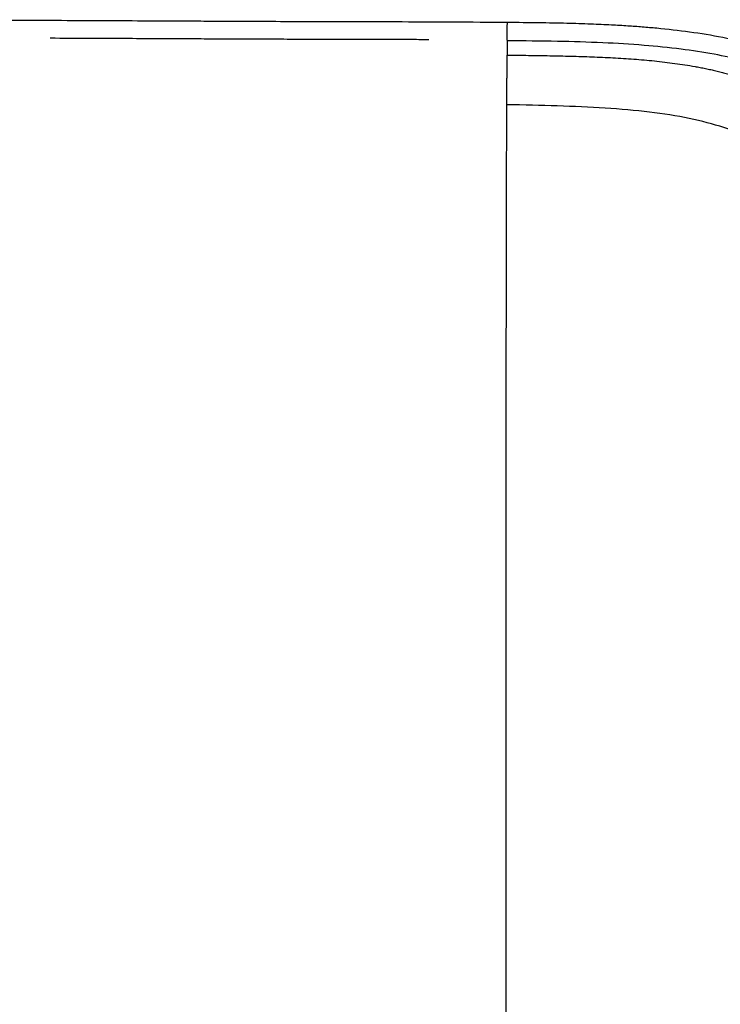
# Model space of a CAD drawing. Header units: millimetres. Extents: x -908 to 908, y 0 to 686.
# Tile 16 of 19: x 530 to 687, y 466 to 686. Entities that reach past the tile are written whole.
import ezdxf

# ---------------------------------------------------------------- set-up
doc = ezdxf.new("R2010")
doc.units = ezdxf.units.MM

msp = doc.modelspace()

# ---------------------------------------------------------------- linework, layer by layer
at = {"color": 7, "linetype": 'Continuous', "lineweight": 25, "flags": 128}
msp.add_lwpolyline([(639.2, 681.15), (639.2, 681.63), (639.21, 682.59), (639.22, 683.55), (639.23, 684.36), (639.24, 684.9), (639.24, 685.09), (639.24, 685.09)], dxfattribs=at)
at = {"color": 7, "linetype": 'Continuous', "lineweight": 25}
for points, knots in [([(639.24, 685.09), (635.17, 685.12), (627.34, 685.18), (616.06, 685.22), (605.71, 685.24), (596.29, 685.26), (587.83, 685.29), (580.34, 685.32), (573.79, 685.35), (567.95, 685.38), (557.88, 685.43), (543.07, 685.5), (506.24, 685.66), (433.36, 685.74), (313.02, 685.69), (210.52, 685.71), (144.57, 685.71), (127.01, 685.71), (110.16, 685.71), (97.35, 685.71), (87.91, 685.71), (81, 685.71), (72.88, 685.71), (63.53, 685.71), (53.03, 685.71), (41.4, 685.71), (28.65, 685.71), (14.72, 685.71), (5.04, 685.71), (0, 685.71)], [0, 0, 0, 0, 0.019102, 0.036749, 0.052941, 0.067677, 0.080965, 0.092609, 0.102858, 0.111716, 0.119993, 0.150145, 0.181181, 0.292835, 0.492202, 0.745946, 0.773857, 0.801739, 0.828323, 0.852938, 0.861855, 0.87265, 0.885358, 0.899979, 0.916514, 0.934617, 0.954565, 0.97636, 1, 1, 1, 1]), ([(734.01, 627.86), (733.66, 630.33), (733.02, 634.92), (731.67, 641.21), (730.24, 646.39), (728.81, 650.5), (727.46, 653.79), (726.12, 656.59), (724.68, 659.19), (722.93, 661.97), (720.7, 664.93), (717.81, 668.05), (713.75, 671.52), (708.46, 674.88), (701.83, 677.88), (694.8, 680.14), (687.42, 681.81), (680.04, 683), (674.02, 683.69), (669.42, 684.09), (666.04, 684.33), (662.21, 684.55), (657.66, 684.75), (652.26, 684.92), (646.03, 685.03), (641.59, 685.07), (639.24, 685.09)], [0, 0, 0, 0, 0.060621, 0.11265, 0.156163, 0.191194, 0.217939, 0.242181, 0.266088, 0.28961, 0.321125, 0.354916, 0.39119, 0.447978, 0.502884, 0.562657, 0.621592, 0.680472, 0.738334, 0.763764, 0.788913, 0.81798, 0.853664, 0.895927, 0.944724, 1, 1, 1, 1]), ([(621.71, 681.26), (620.49, 681.26), (616.29, 681.28), (609.54, 681.29), (601.89, 681.31), (595.28, 681.33), (588.76, 681.34), (583.21, 681.36), (578.75, 681.38), (575.9, 681.39), (573.34, 681.4), (570.74, 681.42), (568.09, 681.43), (565.38, 681.44), (562.62, 681.45), (556.04, 681.49), (547.5, 681.53), (539.89, 681.56), (537.01, 681.57)], [0, 0, 0, 0, 0.043466, 0.148611, 0.239119, 0.314321, 0.382892, 0.469899, 0.510959, 0.540882, 0.570876, 0.601529, 0.63284, 0.664808, 0.697429, 0.730702, 0.897962, 1, 1, 1, 1]), ([(639.2, 681.01), (639.2, 680.99), (639.2, 680.93), (639.2, 680.78), (639.2, 680.37), (639.19, 679.53), (639.19, 678.4), (639.18, 677.81)], [0, 0, 0, 0, 0.044979, 0.158236, 0.274585, 0.62604, 1, 1, 1, 1]), ([(639.2, 681.15), (639.2, 681.14), (639.2, 681.11), (639.2, 681.03), (639.2, 681.01)], [0, 0, 0, 0, 0.66425, 1, 1, 1, 1]), ([(696.72, 675.21), (695.16, 675.69), (691.46, 676.82), (685.22, 678.1), (677.81, 679.24), (669.51, 680.08), (660.29, 680.63), (650.09, 680.92), (642.95, 680.98), (639.2, 681.01)], [0, 0, 0, 0, 0.0843297, 0.1997755, 0.3288199, 0.472017, 0.6307264, 0.8063063, 1, 1, 1, 1]), ([(639.13, 666.73), (639.13, 666.9), (639.13, 667.23), (639.13, 667.72), (639.14, 668.2), (639.14, 668.68), (639.14, 669.15), (639.14, 669.61), (639.14, 670.06), (639.15, 670.5), (639.15, 670.94), (639.15, 671.37), (639.15, 671.79), (639.15, 672.2), (639.16, 672.6), (639.16, 672.99), (639.16, 673.38), (639.16, 673.75), (639.16, 674.12), (639.16, 674.47), (639.17, 674.82), (639.17, 675.16), (639.17, 675.49), (639.17, 675.81), (639.17, 676.12), (639.17, 676.43), (639.18, 676.72), (639.18, 677.01), (639.18, 677.28), (639.18, 677.55), (639.18, 677.73), (639.18, 677.81)], [0, 0, 0, 0, 0.033955, 0.067906, 0.101857, 0.135812, 0.169775, 0.203749, 0.23774, 0.271751, 0.305785, 0.339848, 0.373945, 0.408081, 0.442262, 0.476495, 0.510784, 0.545136, 0.579556, 0.61405, 0.648624, 0.683282, 0.718033, 0.752881, 0.787834, 0.822896, 0.858072, 0.893366, 0.928783, 0.964326, 1, 1, 1, 1]), ([(639.18, 677.81), (639.98, 677.8), (641.57, 677.79), (643.96, 677.76), (646.34, 677.73), (648.72, 677.69), (651.09, 677.64), (653.45, 677.59), (655.81, 677.52), (658.17, 677.44), (660.51, 677.34), (662.85, 677.23), (665.19, 677.09), (667.51, 676.93), (669.82, 676.74), (672.12, 676.52), (674.42, 676.27), (676.69, 675.98), (678.96, 675.65), (680.85, 675.33), (682.38, 675.05), (683.55, 674.82), (684.72, 674.57), (685.88, 674.31), (687.03, 674.04), (688.18, 673.74), (689.32, 673.44), (690.45, 673.11), (691.57, 672.77), (692.68, 672.41), (693.78, 672.03), (694.87, 671.63), (695.95, 671.21), (697.02, 670.77), (698.08, 670.31), (699.12, 669.83), (700.15, 669.32), (701.16, 668.8), (702.15, 668.25), (703.13, 667.68), (704.1, 667.08), (705.04, 666.46), (705.97, 665.82), (706.88, 665.15), (707.76, 664.46), (708.63, 663.74), (709.47, 662.99), (710.3, 662.22), (710.82, 661.69), (711.09, 661.42)], [0, 0, 0, 0, 0.031619, 0.063187, 0.094699, 0.126152, 0.157542, 0.188863, 0.220112, 0.251285, 0.282377, 0.313384, 0.344298, 0.375114, 0.405825, 0.436423, 0.46691, 0.497277, 0.527506, 0.557584, 0.573403, 0.589181, 0.604917, 0.620611, 0.636262, 0.65187, 0.667434, 0.682953, 0.698426, 0.713852, 0.72923, 0.744562, 0.759845, 0.775082, 0.790272, 0.805417, 0.820519, 0.835581, 0.850606, 0.865599, 0.880563, 0.895504, 0.910429, 0.925344, 0.940255, 0.955167, 0.970089, 0.98503, 1, 1, 1, 1]), ([(638.97, 387.82), (638.96, 390.81), (638.96, 397.96), (638.96, 405.76), (638.96, 411.77), (638.96, 415.05), (638.96, 419.04), (638.96, 423.25), (638.96, 427.47), (638.96, 431.69), (638.96, 435.9), (638.96, 443.06), (638.97, 453.04), (638.97, 466.56), (638.98, 480.41), (638.98, 494.42), (638.99, 507.64), (638.99, 520.23), (638.99, 532.44), (638.99, 544.64), (638.99, 556.82), (638.99, 569.1), (638.99, 581.44), (638.99, 594.04), (639, 606.67), (639.01, 618.99), (639.03, 630.29), (639.04, 640.21), (639.06, 648.6), (639.08, 655.75), (639.11, 661.78), (639.12, 665.14), (639.13, 666.73)], [0, 0, 0, 0, 0.0296878, 0.0710603, 0.0780211, 0.0899257, 0.1040043, 0.1181521, 0.1323467, 0.1465655, 0.1607859, 0.1749852, 0.219221, 0.2623194, 0.3133651, 0.3617485, 0.4076208, 0.4511873, 0.4934593, 0.5360105, 0.5804207, 0.6234402, 0.6682583, 0.7143824, 0.7612467, 0.8076032, 0.8518401, 0.8888673, 0.9219043, 0.9511233, 0.9769862, 1, 1, 1, 1]), ([(702.98, 654.95), (702.85, 655.03), (702.65, 655.14), (702.16, 655.41), (701.88, 655.56), (700.97, 656.06), (700.26, 656.42), (697.97, 657.57), (696.17, 658.39), (690.21, 660.86), (685.46, 662.49), (674.36, 664.81), (667.99, 665.51), (654.21, 666.39), (646.79, 666.58), (639.13, 666.73)], [0, 0, 0, 0, 0.03125, 0.03125, 0.0625, 0.0625, 0.125, 0.125, 0.25, 0.25, 0.5, 0.5, 0.75, 0.75, 1, 1, 1, 1])]:
    msp.add_open_spline(points, degree=3, knots=knots, dxfattribs=at)

doc.saveas('drawing.dxf')
